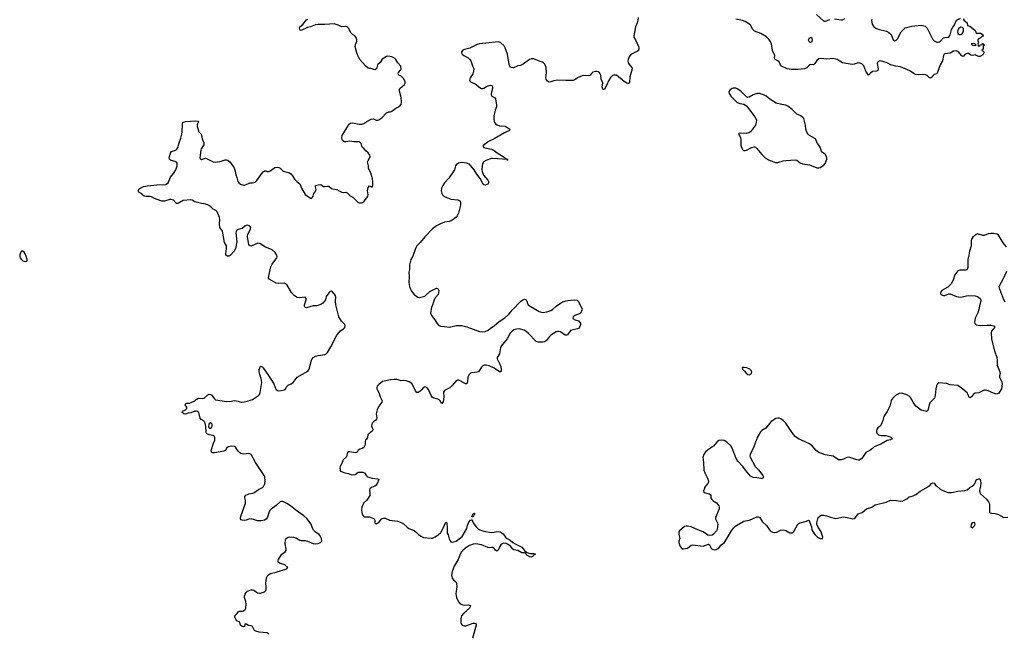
# Model space of a CAD drawing. Header units: inches. Extents: x 2005975 to 2217453, y 644152 to 846769.
# Tile 93 of 162: x 2131683 to 2146676, y 742526 to 751877. Entities that reach past the tile are written whole.
import ezdxf

# ---------------------------------------------------------------- set-up
doc = ezdxf.new("R2010")
doc.units = ezdxf.units.IN
doc.header["$MEASUREMENT"] = 0
for name, color, linetype in [('C1734', 7, 'Continuous'), ('C1735', 7, 'Continuous'), ('C1744', 7, 'Continuous'), ('C1745', 7, 'Continuous')]:
    doc.layers.add(name, color=color, linetype=linetype)

msp = doc.modelspace()

# ---------------------------------------------------------------- linework, layer by layer
at = {"layer": 'C1734', "color": 6, "elevation": 200}
for points in [[(2135475, 742515), (2135452, 742532), (2135330, 742543), (2135278, 742558), (2135261, 742570), (2135230, 742628), (2135210, 742638), (2135167, 742647), (2135140, 742660), (2135130, 742669), (2135110, 742666), (2135105, 742630), (2135090, 742623), (2135070, 742630), (2135046, 742650), (2135034, 742694), (2134990, 742718), (2134980, 742730), (2134960, 742770), (2134959, 742790), (2134994, 742826), (2135010, 742853), (2135030, 742862), (2135070, 742864), (2135090, 742870), (2135114, 742890), (2135129, 742911), (2135133, 742970), (2135126, 743010), (2135108, 743070), (2135108, 743092), (2135115, 743125), (2135130, 743150), (2135153, 743167), (2135210, 743190), (2135230, 743190), (2135250, 743182), (2135305, 743145), (2135330, 743136), (2135350, 743138), (2135410, 743158), (2135427, 743173), (2135435, 743190), (2135438, 743230), (2135432, 743290), (2135434, 743326), (2135443, 743370), (2135461, 743410), (2135504, 743436), (2135590, 743456), (2135750, 743510), (2135757, 743523), (2135767, 743530), (2135718, 743570), (2135637, 743597), (2135619, 743610), (2135618, 743618), (2135617, 743630), (2135626, 743650), (2135664, 743716), (2135676, 743730), (2135728, 743770), (2135739, 743790), (2135740, 743810), (2135724, 743890), (2135729, 743950), (2135745, 743975), (2135770, 743989), (2135790, 743994), (2135850, 743992), (2135890, 743980), (2135950, 743945), (2135970, 743938), (2136030, 743939), (2136068, 743932), (2136150, 743895), (2136190, 743890), (2136230, 743895), (2136264, 743910), (2136283, 743930), (2136280, 743970), (2136261, 744010), (2136244, 744030), (2136187, 744067), (2136157, 744097), (2136140, 744130), (2136120, 744190), (2136054, 744274), (2136010, 744314), (2135908, 744388), (2135806, 744470), (2135750, 744506), (2135690, 744534), (2135670, 744535), (2135650, 744529), (2135587, 744473), (2135510, 744420), (2135489, 744390), (2135452, 744288), (2135436, 744264), (2135411, 744249), (2135359, 744241), (2135310, 744242), (2135209, 744269), (2135170, 744265), (2135131, 744249), (2135110, 744245), (2135070, 744249), (2135057, 744257), (2135044, 744270), (2135043, 744290), (2135121, 744510), (2135122, 744550), (2135109, 744589), (2135111, 744610), (2135127, 744630), (2135150, 744643), (2135170, 744650), (2135230, 744660), (2135250, 744669), (2135321, 744719), (2135379, 744750), (2135395, 744765), (2135415, 744805), (2135421, 744850), (2135414, 744910), (2135406, 744930), (2135274, 745130), (2135210, 745250), (2135190, 745263), (2135170, 745266), (2135090, 745257), (2135050, 745267), (2135030, 745281), (2135010, 745304), (2134970, 745364), (2134953, 745373), (2134910, 745379), (2134863, 745370), (2134833, 745350), (2134828, 745330), (2134810, 745310), (2134790, 745303), (2134650, 745277), (2134618, 745278), (2134605, 745285), (2134601, 745310), (2134636, 745424), (2134656, 745470), (2134656, 745480), (2134656, 745487), (2134656, 745510), (2134645, 745530), (2134630, 745540), (2134569, 745550), (2134528, 745570), (2134521, 745590), (2134519, 745679), (2134507, 745730), (2134490, 745760), (2134446, 745786), (2134430, 745805), (2134410, 745890), (2134390, 745908), (2134370, 745913), (2134350, 745911), (2134290, 745886), (2134250, 745882), (2134210, 745868), (2134182, 745870), (2134158, 745890), (2134164, 745910), (2134207, 745933), (2134227, 745950), (2134228, 745970), (2134202, 746010), (2134213, 746027), (2134230, 746033), (2134270, 746035), (2134296, 746044), (2134352, 746068), (2134372, 746090), (2134397, 746103), (2134410, 746107), (2134470, 746104), (2134490, 746108), (2134550, 746162), (2134570, 746168), (2134590, 746164), (2134610, 746153), (2134642, 746102), (2134664, 746084), (2134830, 746058), (2134910, 746062), (2134950, 746073), (2135010, 746065), (2135050, 746048), (2135070, 746046), (2135130, 746058), (2135230, 746090), (2135322, 746150), (2135334, 746166), (2135344, 746196), (2135369, 746350), (2135362, 746410), (2135338, 746470), (2135328, 746510), (2135332, 746548), (2135350, 746595), (2135370, 746591), (2135390, 746571), (2135474, 746454), (2135552, 746330), (2135571, 746270), (2135590, 746239), (2135607, 746227), (2135630, 746220), (2135664, 746224), (2135710, 746238), (2135730, 746250), (2135752, 746288), (2135770, 746309), (2135816, 746330), (2135845, 746350), (2135910, 746430), (2136070, 746523), (2136090, 746551), (2136129, 746691), (2136138, 746710), (2136153, 746727), (2136190, 746748), (2136230, 746761), (2136330, 746774), (2136350, 746785), (2136370, 746805), (2136423, 746890), (2136510, 747070), (2136570, 747136), (2136617, 747170), (2136633, 747187), (2136639, 747210), (2136635, 747230), (2136584, 747284), (2136541, 747350), (2136495, 747530), (2136492, 747590), (2136498, 747650), (2136490, 747673), (2136444, 747730), (2136430, 747738), (2136410, 747736), (2136390, 747717), (2136350, 747659), (2136339, 747610), (2136327, 747590), (2136301, 747559), (2136270, 747536), (2136210, 747518), (2136150, 747516), (2136050, 747487), (2136030, 747489), (2136019, 747510), (2136020, 747530), (2136046, 747610), (2136045, 747630), (2136030, 747649), (2135950, 747636), (2135910, 747642), (2135870, 747671), (2135821, 747721), (2135755, 747830), (2135730, 747853), (2135710, 747861), (2135630, 747856), (2135590, 747862), (2135481, 747921), (2135473, 747930), (2135470, 747950), (2135508, 748110), (2135529, 748150), (2135597, 748250), (2135604, 748270), (2135600, 748290), (2135573, 748330), (2135530, 748368), (2135415, 748415), (2135350, 748459), (2135330, 748468), (2135310, 748469), (2135210, 748426), (2135186, 748430), (2135173, 748453), (2135150, 748570), (2135158, 748610), (2135190, 748664), (2135199, 748690), (2135203, 748710), (2135190, 748730), (2135150, 748744), (2135130, 748743), (2135110, 748733), (2135070, 748697), (2135050, 748688), (2135010, 748682), (2134990, 748670), (2134977, 748650), (2134972, 748630), (2134990, 748490), (2134967, 748390), (2134949, 748350), (2134890, 748282), (2134870, 748271), (2134850, 748273), (2134824, 748290), (2134820, 748310), (2134831, 748390), (2134830, 748430), (2134804, 748484), (2134773, 748653), (2134767, 748667), (2134730, 748710), (2134725, 748765), (2134732, 748830), (2134725, 748865), (2134690, 748950), (2134669, 748969), (2134630, 748990), (2134608, 749008), (2134592, 749032), (2134550, 749055), (2134490, 749071), (2134450, 749075), (2134350, 749099), (2134310, 749125), (2134290, 749130), (2134170, 749122), (2134110, 749088), (2134090, 749078), (2134078, 749078), (2134070, 749078), (2134026, 749126), (2133990, 749139), (2133970, 749137), (2133890, 749114), (2133850, 749112), (2133830, 749116), (2133738, 749150), (2133690, 749177), (2133670, 749182), (2133610, 749183), (2133578, 749190), (2133553, 749210), (2133544, 749224), (2133497, 749250), (2133489, 749271), (2133501, 749299), (2133566, 749334), (2133630, 749347), (2133770, 749362), (2133910, 749368), (2133945, 749390), (2133982, 749478), (2134026, 749534), (2134063, 749590), (2134082, 749650), (2134079, 749690), (2134070, 749704), (2134050, 749717), (2133993, 749730), (2133978, 749738), (2133965, 749750), (2133960, 749770), (2133963, 749790), (2133979, 749841), (2133994, 749866), (2134060, 749890), (2134076, 749904), (2134091, 749929), (2134114, 750000)], [(2134485, 750000), (2134489, 749990), (2134485, 749970), (2134449, 749910), (2134442, 749890), (2134429, 749810), (2134427, 749770), (2134430, 749761), (2134450, 749747), (2134510, 749765), (2134530, 749761), (2134630, 749712), (2134670, 749705), (2134750, 749723), (2134810, 749742), (2134830, 749743), (2134855, 749735), (2134882, 749710), (2134950, 749619), (2134966, 749570), (2134974, 749514), (2134992, 749472), (2135007, 749410), (2135019, 749390), (2135046, 749370), (2135090, 749356), (2135110, 749357), (2135190, 749390), (2135230, 749390), (2135270, 749402), (2135296, 749424), (2135370, 749534), (2135390, 749558), (2135410, 749573), (2135430, 749574), (2135450, 749565), (2135470, 749562), (2135490, 749568), (2135570, 749624), (2135610, 749632), (2135630, 749626), (2135650, 749612), (2135696, 749570), (2135770, 749550), (2135790, 749542), (2135810, 749526), (2135837, 749497), (2135870, 749448), (2135910, 749408), (2135950, 749376), (2135974, 749310), (2136032, 749212), (2136110, 749158), (2136130, 749158), (2136135, 749165), (2136153, 749190), (2136162, 749230), (2136194, 749270), (2136197, 749290), (2136185, 749330), (2136189, 749350), (2136230, 749362), (2136270, 749367), (2136287, 749350), (2136310, 749336), (2136330, 749333), (2136370, 749341), (2136390, 749338), (2136430, 749304), (2136450, 749297), (2136510, 749290), (2136547, 749267), (2136590, 749250), (2136610, 749246), (2136650, 749248), (2136670, 749237), (2136714, 749194), (2136757, 749170), (2136830, 749096), (2136850, 749088), (2136886, 749086), (2136904, 749090), (2136930, 749113), (2136970, 749164), (2136984, 749190), (2136987, 749210), (2136978, 749270), (2136990, 749318), (2137010, 749345), (2137050, 749327), (2137060, 749350), (2137063, 749410), (2137056, 749450), (2137030, 749545), (2136992, 749610), (2136992, 749652), (2136982, 749690), (2136981, 749710), (2136987, 749730), (2137005, 749755), (2137020, 749790), (2137017, 749810), (2136991, 749850), (2136956, 749876), (2136930, 749907), (2136903, 749930), (2136891, 749951), (2136882, 749990), (2136875, 750000)], [(2138794, 750000), (2138777, 749983), (2138753, 749970), (2138735, 749950), (2138751, 749930), (2138790, 749917), (2138870, 749906), (2138910, 749884), (2138955, 749850), (2139078, 749770), (2139082, 749762), (2139112, 749750), (2139111, 749730), (2139104, 749744), (2138890, 749764), (2138870, 749761), (2138782, 749730), (2138746, 749710), (2138734, 749690), (2138726, 749654), (2138721, 749590), (2138724, 749564), (2138748, 749508), (2138811, 749430), (2138821, 749410), (2138824, 749390), (2138810, 749370), (2138770, 749353), (2138750, 749361), (2138730, 749390), (2138696, 749456), (2138643, 749523), (2138603, 749590), (2138530, 749673), (2138490, 749693), (2138410, 749700), (2138364, 749690), (2138330, 749666), (2138319, 749650), (2138302, 749590), (2138283, 749557), (2138217, 749463), (2138151, 749390), (2138124, 749350), (2138107, 749310), (2138102, 749270), (2138109, 749230), (2138121, 749210), (2138141, 749190), (2138170, 749171), (2138250, 749142), (2138353, 749133), (2138370, 749126), (2138388, 749110), (2138394, 749090), (2138393, 749050), (2138364, 748930), (2138347, 748890), (2138331, 748869), (2138299, 748841), (2138270, 748823), (2138230, 748802), (2138150, 748789), (2138093, 748767), (2138030, 748734), (2137970, 748691), (2137853, 748570), (2137780, 748480), (2137730, 748430), (2137709, 748390), (2137670, 748275), (2137638, 748222), (2137618, 748142), (2137617, 748070), (2137610, 748030), (2137615, 747965), (2137607, 747870), (2137619, 747810), (2137634, 747770), (2137650, 747739), (2137690, 747690), (2137745, 747650), (2137770, 747644), (2137850, 747664), (2137870, 747677), (2137930, 747734), (2138030, 747785), (2138050, 747779), (2138064, 747750), (2138062, 747710), (2138055, 747690), (2138015, 747645), (2137995, 747610), (2137985, 747570), (2137954, 747490), (2137940, 747410), (2137954, 747370), (2138005, 747305), (2138035, 747250), (2138062, 747222), (2138090, 747206), (2138150, 747204), (2138230, 747192), (2138330, 747217), (2138410, 747216), (2138490, 747195), (2138684, 747124), (2138730, 747118), (2138770, 747124), (2138816, 747144), (2138850, 747174), (2138910, 747211), (2138984, 747276), (2139070, 747336), (2139132, 747390), (2139185, 747455), (2139310, 747585), (2139330, 747600), (2139370, 747617), (2139393, 747610), (2139408, 747588), (2139417, 747550), (2139428, 747530), (2139455, 747510), (2139518, 747478), (2139595, 747430), (2139610, 747423), (2139650, 747415), (2139710, 747424), (2139770, 747444), (2139797, 747463), (2139850, 747513), (2139950, 747577), (2139970, 747585), (2140000, 747591)], [(2140000, 747068), (2139990, 747070), (2139920, 747120), (2139890, 747127), (2139870, 747125), (2139850, 747118), (2139770, 747069), (2139750, 747050), (2139705, 746990), (2139675, 746970), (2139650, 746963), (2139582, 746962), (2139550, 746972), (2139433, 747093), (2139390, 747132), (2139367, 747147), (2139290, 747164), (2139250, 747160), (2139210, 747150), (2139181, 747130), (2139150, 747099), (2139105, 747015), (2139016, 746904), (2139006, 746874), (2138990, 746785), (2138956, 746730), (2138956, 746710), (2138963, 746690), (2138995, 746630), (2139008, 746590), (2139015, 746545), (2139011, 746509), (2138990, 746510), (2138907, 746567), (2138830, 746604), (2138787, 746613), (2138757, 746610), (2138738, 746602), (2138717, 746583), (2138669, 746511), (2138650, 746504), (2138570, 746498), (2138550, 746490), (2138525, 746470), (2138505, 746430), (2138501, 746359), (2138490, 746330), (2138470, 746326), (2138390, 746375), (2138370, 746384), (2138350, 746385), (2138330, 746372), (2138270, 746302), (2138233, 746267), (2138150, 746224), (2138138, 746202), (2138142, 746130), (2138130, 746055), (2138110, 746029), (2138085, 746070), (2138070, 746085), (2138050, 746094), (2137990, 746108), (2137965, 746125), (2137947, 746150), (2137910, 746241), (2137890, 746265), (2137870, 746279), (2137850, 746281), (2137830, 746271), (2137799, 746230), (2137783, 746217), (2137750, 746198), (2137730, 746197), (2137710, 746220), (2137670, 746310), (2137652, 746332), (2137616, 746356), (2137570, 746375), (2137530, 746381), (2137490, 746376), (2137430, 746392), (2137385, 746395), (2137331, 746390), (2137210, 746365), (2137150, 746320), (2137129, 746290), (2137123, 746270), (2137123, 746250), (2137130, 746233), (2137154, 746194), (2137172, 746130), (2137195, 746090), (2137201, 746070), (2137199, 746050), (2137150, 745988), (2137124, 745930), (2137111, 745870), (2137119, 745810), (2137117, 745790), (2137105, 745775), (2137069, 745750), (2137050, 745730), (2137043, 745710), (2137041, 745690), (2137058, 745630), (2137056, 745610), (2136982, 745550), (2136978, 745510), (2136962, 745487), (2136958, 745480), (2136950, 745469), (2136946, 745450), (2136946, 745410), (2136941, 745390), (2136921, 745359), (2136898, 745342), (2136865, 745330), (2136831, 745310), (2136825, 745290), (2136810, 745281), (2136790, 745278), (2136710, 745291), (2136686, 745290), (2136671, 745270), (2136666, 745230), (2136653, 745210), (2136610, 745170), (2136588, 745112), (2136561, 745070), (2136557, 745050), (2136562, 745010), (2136570, 744996), (2136632, 744972), (2136690, 744962), (2136711, 744950), (2136750, 744940), (2136792, 744948), (2136837, 744983), (2136910, 744984), (2136935, 744970), (2136964, 744924), (2136979, 744910), (2137050, 744888), (2137130, 744881), (2137150, 744870), (2137129, 744810), (2137110, 744783), (2137090, 744766), (2137040, 744750), (2137013, 744730), (2137008, 744710), (2137016, 744664), (2137013, 744627), (2136970, 744556), (2136920, 744510), (2136894, 744450), (2136887, 744410), (2136894, 744366), (2136905, 744330), (2136917, 744310), (2136930, 744302), (2136950, 744300), (2137010, 744300), (2137062, 744282), (2137079, 744270), (2137092, 744252), (2137090, 744210), (2137110, 744193), (2137150, 744215), (2137191, 744269), (2137230, 744281), (2137250, 744279), (2137312, 744252), (2137435, 744235), (2137490, 744215), (2137530, 744192), (2137583, 744143), (2137610, 744125), (2137692, 744092), (2137724, 744064), (2137755, 744030), (2137790, 744004), (2137830, 743988), (2137950, 743974), (2137970, 743977), (2138010, 743995), (2138055, 744025), (2138096, 744064), (2138132, 744128), (2138170, 744221), (2138188, 744208), (2138194, 744130), (2138190, 744070), (2138194, 744054), (2138210, 744026), (2138224, 743964), (2138236, 743936), (2138250, 743922), (2138270, 743916), (2138330, 743930), (2138420, 744000), (2138490, 744124), (2138504, 744176), (2138521, 744219), (2138550, 744250), (2138567, 744253), (2138570, 744262), (2138590, 744210), (2138630, 744153), (2138670, 744114), (2138690, 744102), (2138750, 744083), (2138870, 744064), (2138910, 744067), (2138950, 744077), (2138997, 744070), (2139043, 744043), (2139080, 743990), (2139104, 743970), (2139150, 743944), (2139192, 743910), (2139228, 743888), (2139330, 743841), (2139370, 743787), (2139403, 743763), (2139450, 743744), (2139510, 743742), (2139530, 743737), (2139535, 743730), (2139517, 743723), (2139490, 743699), (2139470, 743689), (2139450, 743693), (2139417, 743710), (2139385, 743745), (2139371, 743751), (2139330, 743755), (2139270, 743786), (2139210, 743799), (2139190, 743810), (2139155, 743855), (2139121, 743881), (2139090, 743894), (2139050, 743899), (2139028, 743892), (2139008, 743872), (2138993, 743850), (2138970, 743794), (2138950, 743779), (2138930, 743791), (2138913, 743813), (2138890, 743832), (2138870, 743835), (2138830, 743829), (2138810, 743833), (2138713, 743873), (2138630, 743890), (2138590, 743883), (2138530, 743862), (2138470, 743824), (2138430, 743790), (2138410, 743767), (2138388, 743730), (2138362, 743650), (2138297, 743550), (2138269, 743470), (2138257, 743410), (2138270, 743368), (2138290, 743341), (2138324, 743310), (2138335, 743290), (2138339, 743230), (2138327, 743170), (2138324, 743130), (2138336, 743070), (2138365, 743005), (2138390, 742976), (2138430, 742958), (2138450, 742955), (2138519, 742959), (2138548, 742950), (2138545, 742930), (2138532, 742910), (2138448, 742832), (2138412, 742790), (2138398, 742750), (2138400, 742690), (2138410, 742663), (2138422, 742650), (2138450, 742638), (2138478, 742642), (2138590, 742679), (2138610, 742682), (2138633, 742673), (2138634, 742650), (2138577, 742450)]]:
    msp.add_lwpolyline(points, dxfattribs=at)
at = {"layer": 'C1734', "color": 6}
for points, elevation in [([(2131730, 748349), (2131710, 748349), (2131690, 748315), (2131684, 748290), (2131683, 748270), (2131689, 748250), (2131710, 748222), (2131730, 748204), (2131766, 748194), (2131790, 748199), (2131798, 748210), (2131798, 748230), (2131764, 748310), (2131750, 748334)], 300), ([(2134590, 745735), (2134570, 745723), (2134563, 745710), (2134560, 745670), (2134571, 745651), (2134590, 745650), (2134610, 745669), (2134616, 745690), (2134613, 745710), (2134610, 745718)], 200), ([(2138590, 744298), (2138570, 744308), (2138576, 744330), (2138590, 744352), (2138610, 744355), (2138612, 744350), (2138602, 744338)], 200)]:
    msp.add_lwpolyline(points, close=True, dxfattribs=dict(at, elevation=elevation))
at = {"layer": 'C1735', "color": 6, "elevation": 200}
for points in [[(2136875, 750000), (2136870, 750006), (2136850, 750014), (2136770, 750017), (2136710, 750027), (2136650, 750015), (2136630, 750015), (2136605, 750030), (2136592, 750050), (2136590, 750070), (2136595, 750110), (2136690, 750270), (2136707, 750290), (2136722, 750298), (2136750, 750303), (2136850, 750287), (2136895, 750285), (2136925, 750295), (2136970, 750327), (2137037, 750363), (2137070, 750365), (2137110, 750347), (2137130, 750344), (2137150, 750350), (2137200, 750380), (2137270, 750456), (2137306, 750474), (2137330, 750475), (2137350, 750484), (2137410, 750530), (2137450, 750550), (2137476, 750570), (2137492, 750590), (2137498, 750610), (2137498, 750630), (2137493, 750690), (2137466, 750786), (2137467, 750813), (2137472, 750830), (2137542, 750890), (2137551, 750910), (2137553, 750930), (2137534, 750974), (2137494, 751014), (2137457, 751030), (2137447, 751050), (2137450, 751070), (2137481, 751110), (2137490, 751130), (2137488, 751170), (2137441, 751221), (2137409, 751270), (2137390, 751290), (2137350, 751313), (2137290, 751323), (2137270, 751318), (2137203, 751277), (2137170, 751227), (2137134, 751190), (2137115, 751130), (2137102, 751118), (2137090, 751114), (2137030, 751132), (2137010, 751132), (2136990, 751140), (2136950, 751173), (2136865, 751270), (2136831, 751330), (2136815, 751370), (2136794, 751470), (2136799, 751501), (2136818, 751550), (2136817, 751570), (2136805, 751605), (2136787, 751630), (2136753, 751653), (2136732, 751672), (2136690, 751747), (2136670, 751766), (2136650, 751771), (2136590, 751770), (2136534, 751794), (2136470, 751812), (2136330, 751803), (2136230, 751803), (2136190, 751797), (2136110, 751767), (2136064, 751756), (2135970, 751714), (2135956, 751716), (2135948, 751728), (2135946, 751750), (2135950, 751770), (2135995, 751805), (2136050, 751873), (2136070, 751884)], [(2140000, 750952), (2139870, 750955), (2139816, 750944), (2139770, 750929), (2139747, 750927), (2139722, 750942), (2139701, 750970), (2139697, 750990), (2139707, 751070), (2139699, 751150), (2139679, 751199), (2139659, 751219), (2139642, 751230), (2139610, 751239), (2139510, 751279), (2139470, 751280), (2139445, 751270), (2139350, 751200), (2139310, 751180), (2139270, 751172), (2139205, 751145), (2139170, 751147), (2139156, 751156), (2139145, 751170), (2139134, 751194), (2139112, 751350), (2139076, 751450), (2139058, 751478), (2139010, 751525), (2138990, 751536), (2138970, 751540), (2138685, 751510), (2138650, 751499), (2138536, 751444), (2138456, 751424), (2138429, 751411), (2138412, 751388), (2138410, 751370), (2138420, 751350), (2138444, 751330), (2138510, 751296), (2138540, 751270), (2138552, 751250), (2138571, 751191), (2138600, 751130), (2138595, 751090), (2138581, 751050), (2138543, 750990), (2138536, 750970), (2138535, 750950), (2138549, 750930), (2138620, 750900), (2138690, 750845), (2138717, 750830), (2138730, 750828), (2138750, 750834), (2138790, 750858), (2138830, 750875), (2138850, 750880), (2138870, 750876), (2138876, 750870), (2138883, 750850), (2138881, 750830), (2138861, 750750), (2138861, 750730), (2138873, 750713), (2138911, 750691), (2138927, 750670), (2138946, 750574), (2138945, 750550), (2138924, 750496), (2138902, 750410), (2138903, 750350), (2138913, 750310), (2138929, 750289), (2138953, 750273), (2138990, 750262), (2139074, 750254), (2139101, 750241), (2139146, 750210), (2139144, 750190), (2139067, 750153), (2138910, 750059), (2138810, 750015), (2138794, 750000)], [(2134114, 750000), (2134138, 750070), (2134152, 750130), (2134158, 750170), (2134161, 750290), (2134168, 750310), (2134210, 750327), (2134358, 750338), (2134405, 750330), (2134402, 750310), (2134389, 750291), (2134384, 750276), (2134385, 750250), (2134410, 750170), (2134446, 750130), (2134454, 750114), (2134461, 750061), (2134485, 750000)]]:
    msp.add_lwpolyline(points, dxfattribs=at)
at = {"layer": 'C1744', "color": 6}
for points, elevation in [([(2142665, 750000), (2142665, 749965), (2142673, 749930), (2142696, 749896), (2142710, 749885), (2142730, 749883), (2142748, 749888), (2142829, 749930), (2142870, 749941), (2142890, 749935), (2142910, 749915), (2142983, 749823), (2143023, 749783), (2143083, 749743), (2143169, 749709), (2143190, 749702), (2143230, 749699), (2143310, 749725), (2143348, 749732), (2143490, 749742), (2143515, 749735), (2143570, 749695), (2143602, 749682), (2143710, 749663), (2143821, 749621), (2143850, 749618), (2143870, 749622), (2143930, 749660), (2143950, 749688), (2143972, 749750), (2143975, 749770), (2143971, 749790), (2143950, 749828), (2143910, 749853), (2143893, 749873), (2143865, 749945), (2143831, 749990), (2143826, 750000)], 300), ([(2146710, 748416), (2146658, 748478), (2146600, 748580), (2146590, 748593), (2146570, 748607), (2146510, 748621), (2146470, 748619), (2146428, 748612), (2146370, 748589), (2146350, 748587), (2146268, 748612), (2146250, 748606), (2146198, 748562), (2146178, 748530), (2146173, 748510), (2146174, 748430), (2146144, 748350), (2146137, 748290), (2146119, 748230), (2146119, 748101), (2146110, 748070), (2146090, 748062), (2145999, 748061), (2145968, 748050), (2145923, 747990), (2145913, 747970), (2145902, 747918), (2145865, 747850), (2145818, 747802), (2145727, 747750), (2145711, 747730), (2145703, 747710), (2145711, 747690), (2145750, 747676), (2145770, 747676), (2145830, 747699), (2145850, 747699), (2145950, 747657), (2146010, 747651), (2146126, 747674), (2146230, 747669), (2146270, 747659), (2146308, 747630), (2146319, 747610), (2146319, 747590), (2146303, 747537), (2146290, 747462), (2146272, 747410), (2146233, 747330), (2146222, 747270), (2146228, 747248), (2146250, 747228), (2146310, 747219), (2146410, 747224), (2146470, 747222), (2146518, 747210), (2146531, 747190), (2146483, 747130), (2146474, 747110), (2146481, 747010), (2146525, 746830), (2146562, 746730), (2146570, 746690), (2146570, 746610), (2146610, 746510), (2146614, 746486), (2146605, 746450), (2146605, 746430), (2146639, 746359), (2146645, 746330), (2146633, 746250), (2146590, 746182), (2146570, 746173), (2146550, 746172), (2146510, 746184), (2146430, 746223), (2146390, 746233), (2146370, 746233), (2146290, 746193), (2146230, 746184), (2146207, 746170), (2146179, 746130), (2146150, 746114), (2146134, 746130), (2146129, 746151), (2146109, 746190), (2146047, 746247), (2145970, 746301), (2145850, 746314), (2145794, 746334), (2145678, 746342), (2145661, 746330), (2145645, 746295), (2145635, 746250), (2145625, 746150), (2145611, 746110), (2145561, 746059), (2145544, 746036), (2145530, 746010), (2145510, 745924), (2145490, 745907), (2145410, 745926), (2145328, 745988), (2145286, 746046), (2145250, 746118), (2145230, 746140), (2145190, 746160), (2145130, 746182), (2145110, 746187), (2145077, 746183), (2145025, 746155), (2144974, 746106), (2144958, 746082), (2144951, 746070), (2144932, 745990), (2144894, 745906), (2144870, 745876), (2144844, 745830), (2144835, 745810), (2144827, 745770), (2144802, 745710), (2144790, 745689), (2144750, 745655), (2144734, 745630), (2144730, 745610), (2144729, 745590), (2144735, 745575), (2144763, 745550), (2144801, 745541), (2144870, 745538), (2144910, 745528), (2144959, 745510), (2144971, 745490), (2144964, 745487), (2144950, 745480), (2144943, 745477), (2144890, 745464), (2144795, 745410), (2144694, 745370), (2144670, 745342), (2144630, 745310), (2144570, 745279), (2144509, 745191), (2144470, 745165), (2144450, 745164), (2144430, 745168), (2144310, 745208), (2144270, 745202), (2144230, 745181), (2144190, 745170), (2144150, 745171), (2144070, 745224), (2143950, 745246), (2143850, 745279), (2143810, 745310), (2143750, 745382), (2143711, 745411), (2143588, 745468), (2143566, 745480), (2143554, 745487), (2143510, 745511), (2143490, 745527), (2143441, 745590), (2143351, 745731), (2143310, 745770), (2143274, 745794), (2143250, 745803), (2143230, 745807), (2143199, 745801), (2143150, 745771), (2143128, 745752), (2143046, 745654), (2142982, 745618), (2142962, 745598), (2142915, 745510), (2142906, 745487), (2142904, 745480), (2142863, 745370), (2142805, 745250), (2142802, 745230), (2142807, 745210), (2142880, 745070), (2142935, 745015), (2142999, 744930), (2143008, 744910), (2142997, 744890), (2142990, 744887), (2142970, 744884), (2142910, 744895), (2142850, 744898), (2142810, 744923), (2142736, 745010), (2142694, 745070), (2142616, 745150), (2142593, 745190), (2142570, 745257), (2142530, 745350), (2142510, 745381), (2142450, 745438), (2142410, 745465), (2142370, 745470), (2142330, 745462), (2142299, 745441), (2142250, 745377), (2142170, 745327), (2142128, 745292), (2142100, 745250), (2142088, 745210), (2142098, 745130), (2142102, 745010), (2142114, 744970), (2142157, 744890), (2142170, 744850), (2142170, 744830), (2142164, 744810), (2142124, 744770), (2142111, 744750), (2142111, 744730), (2142091, 744690), (2142107, 744670), (2142181, 744650), (2142199, 744639), (2142208, 744628), (2142209, 744590), (2142223, 744563), (2142243, 744543), (2142296, 744516), (2142329, 744470), (2142335, 744450), (2142335, 744425), (2142279, 744290), (2142279, 744270), (2142308, 744210), (2142313, 744190), (2142303, 744110), (2142292, 744088), (2142250, 744038), (2142230, 744023), (2142190, 744018), (2142164, 744024), (2142089, 744070), (2142010, 744101), (2141910, 744151), (2141850, 744161), (2141830, 744161), (2141807, 744153), (2141731, 744090), (2141722, 744070), (2141719, 744030), (2141733, 743970), (2141721, 743930), (2141721, 743910), (2141739, 743850), (2141770, 743811), (2141790, 743811), (2141854, 743826), (2141910, 743871), (2141927, 743873), (2142090, 743855), (2142133, 743867), (2142170, 743884), (2142190, 743871), (2142206, 743830), (2142230, 743810), (2142270, 743799), (2142290, 743802), (2142330, 743823), (2142361, 743870), (2142414, 743910), (2142524, 744090), (2142554, 744126), (2142590, 744162), (2142710, 744235), (2142790, 744250), (2142834, 744266), (2142910, 744300), (2142930, 744302), (2142956, 744290), (2142987, 744230), (2143055, 744170), (2143110, 744090), (2143147, 744067), (2143170, 744060), (2143210, 744065), (2143270, 744096), (2143310, 744105), (2143350, 744093), (2143410, 744057), (2143450, 744056), (2143470, 744078), (2143530, 744191), (2143569, 744211), (2143664, 744236), (2143694, 744250), (2143704, 744244), (2143717, 744217), (2143739, 744150), (2143743, 744110), (2143750, 744091), (2143790, 744031), (2143830, 743991), (2143874, 743970), (2143906, 743970), (2143914, 743990), (2143896, 744036), (2143889, 744070), (2143842, 744142), (2143821, 744190), (2143821, 744210), (2143844, 744290), (2143870, 744318), (2143895, 744325), (2143930, 744326), (2143970, 744318), (2144030, 744294), (2144110, 744278), (2144230, 744301), (2144310, 744288), (2144370, 744271), (2144390, 744276), (2144410, 744293), (2144453, 744347), (2144511, 744369), (2144579, 744421), (2144657, 744450), (2144710, 744485), (2144875, 744525), (2144945, 744555), (2145034, 744550), (2145090, 744542), (2145130, 744547), (2145190, 744575), (2145230, 744606), (2145290, 744622), (2145330, 744640), (2145395, 744690), (2145530, 744769), (2145570, 744809), (2145590, 744818), (2145610, 744813), (2145630, 744785), (2145650, 744767), (2145696, 744730), (2145730, 744710), (2145814, 744674), (2145830, 744670), (2145870, 744672), (2145970, 744694), (2146077, 744703), (2146110, 744714), (2146150, 744750), (2146189, 744770), (2146211, 744789), (2146229, 744810), (2146243, 744850), (2146259, 744870), (2146290, 744881), (2146299, 744879), (2146311, 744871), (2146317, 744817), (2146312, 744768), (2146297, 744710), (2146302, 744670), (2146314, 744650), (2146403, 744570), (2146437, 744530), (2146447, 744510), (2146451, 744490), (2146452, 744370), (2146461, 744361), (2146476, 744356), (2146530, 744351), (2146590, 744337), (2146670, 744291), (2146730, 744296)], 300), ([(2146690, 747573), (2146670, 747610), (2146606, 747770), (2146600, 747810), (2146607, 747830), (2146658, 747922), (2146715, 748045)], 300), ([(2140000, 747591), (2140030, 747597), (2140127, 747607), (2140170, 747602), (2140185, 747590), (2140243, 747483), (2140246, 747470), (2140244, 747450), (2140230, 747410), (2140219, 747401), (2140136, 747370), (2140113, 747350), (2140104, 747330), (2140126, 747306), (2140190, 747287), (2140221, 747250), (2140225, 747230), (2140203, 747177), (2140176, 747164), (2140130, 747158), (2140070, 747141), (2140026, 747074), (2140010, 747067), (2140000, 747068)], 200)]:
    msp.add_lwpolyline(points, dxfattribs=dict(at, elevation=elevation))
at = {"layer": 'C1744', "color": 6, "elevation": 300}
for points in [[(2142710, 746579), (2142690, 746575), (2142686, 746570), (2142691, 746550), (2142722, 746522), (2142746, 746490), (2142770, 746472), (2142790, 746467), (2142810, 746475), (2142825, 746490), (2142830, 746510), (2142822, 746530), (2142799, 746550), (2142754, 746570)], [(2146216, 744216), (2146185, 744210), (2146170, 744186), (2146166, 744150), (2146170, 744142), (2146190, 744132), (2146219, 744161), (2146233, 744190), (2146228, 744210)]]:
    msp.add_lwpolyline(points, close=True, dxfattribs=at)
at = {"layer": 'C1745', "color": 6}
for points, elevation in [([(2141103, 751910), (2141098, 751870), (2141086, 751830), (2141059, 751770), (2141036, 751630), (2141037, 751610), (2141061, 751570), (2141106, 751470), (2141113, 751450), (2141113, 751430), (2141105, 751410), (2141090, 751397), (2141030, 751369), (2140990, 751344), (2140964, 751310), (2140949, 751270), (2140945, 751250), (2140950, 751222), (2140970, 751190), (2141005, 751150), (2141008, 751130), (2141001, 751090), (2140972, 751008), (2140967, 750913), (2140956, 750904), (2140930, 750912), (2140890, 750934), (2140770, 751033), (2140730, 751034), (2140710, 751027), (2140682, 750998), (2140645, 750935), (2140630, 750896), (2140599, 750841), (2140590, 750815), (2140570, 750806), (2140554, 750854), (2140561, 750910), (2140538, 750970), (2140530, 751030), (2140510, 751070), (2140490, 751083), (2140470, 751088), (2140450, 751087), (2140410, 751075), (2140390, 751058), (2140370, 751030), (2140350, 751023), (2140274, 751026), (2140250, 751022), (2140175, 750990), (2140150, 750969), (2140111, 750950), (2140000, 750952)], 200), ([(2143818, 751958), (2143930, 751856), (2143950, 751855), (2144019, 751881)], 200), ([(2146050, 751891), (2146066, 751866), (2146110, 751831), (2146114, 751790), (2146150, 751776), (2146170, 751763), (2146231, 751710), (2146242, 751690), (2146247, 751667), (2146268, 751672), (2146314, 751670), (2146337, 751657), (2146354, 751630), (2146354, 751626), (2146330, 751618), (2146310, 751595), (2146290, 751588), (2146272, 751570), (2146273, 751553), (2146282, 751530), (2146274, 751510), (2146278, 751478), (2146290, 751474), (2146302, 751478), (2146310, 751494), (2146342, 751498), (2146346, 751514), (2146353, 751513), (2146358, 751498), (2146374, 751490), (2146358, 751482), (2146354, 751470), (2146354, 751430), (2146338, 751422), (2146334, 751410), (2146358, 751398), (2146365, 751370), (2146350, 751342), (2146304, 751316), (2146290, 751315), (2146249, 751329), (2146230, 751342), (2146190, 751333), (2146170, 751336), (2146130, 751363), (2146110, 751364), (2146081, 751350), (2146050, 751318), (2146030, 751324), (2145974, 751394), (2145944, 751404), (2145902, 751398), (2145850, 751369), (2145770, 751359), (2145758, 751350), (2145748, 751332), (2145734, 751250), (2145700, 751190), (2145656, 751064), (2145650, 751054), (2145610, 751042), (2145570, 750994), (2145550, 750986), (2145530, 750996), (2145504, 751024), (2145477, 751037), (2145430, 751043), (2145370, 751038), (2145322, 751042), (2145303, 751050), (2145237, 751097), (2145098, 751158), (2145020, 751170), (2144950, 751188), (2144890, 751217), (2144790, 751248), (2144770, 751246), (2144750, 751234), (2144740, 751210), (2144753, 751127), (2144750, 751102), (2144728, 751092), (2144670, 751085), (2144638, 751062), (2144610, 751034), (2144570, 751090), (2144536, 751176), (2144505, 751205), (2144476, 751216), (2144450, 751218), (2144390, 751198), (2144370, 751195), (2144330, 751197), (2144210, 751220), (2144130, 751268), (2144070, 751284), (2143970, 751277), (2143890, 751285), (2143850, 751278), (2143823, 751257), (2143792, 751208), (2143782, 751198), (2143770, 751191), (2143730, 751192), (2143710, 751187), (2143670, 751143), (2143633, 751127), (2143530, 751118), (2143430, 751120), (2143372, 751130), (2143283, 751170), (2143269, 751190), (2143250, 751236), (2143230, 751252), (2143185, 751270), (2143179, 751290), (2143180, 751330), (2143147, 751410), (2143130, 751510), (2143110, 751552), (2143086, 751586), (2143055, 751615), (2142968, 751668), (2142870, 751704), (2142848, 751728), (2142811, 751791), (2142770, 751825), (2142730, 751849), (2142690, 751865), (2142590, 751887)], 200), ([(2144088, 751892), (2144190, 751875), (2144210, 751875), (2144247, 751893)], 200), ([(2144658, 751882), (2144653, 751867), (2144664, 751810), (2144691, 751770), (2144721, 751750), (2144755, 751735), (2144880, 751700), (2144920, 751680), (2144953, 751650), (2144985, 751570), (2145010, 751557), (2145030, 751563), (2145050, 751583), (2145107, 751693), (2145145, 751735), (2145168, 751752), (2145270, 751780), (2145410, 751796), (2145470, 751779), (2145503, 751750), (2145590, 751576), (2145610, 751554), (2145650, 751536), (2145670, 751535), (2145690, 751542), (2145705, 751550), (2145750, 751598), (2145770, 751605), (2145822, 751610), (2145839, 751621), (2145853, 751647), (2145874, 751730), (2145890, 751761), (2145913, 751790), (2145950, 751872), (2146010, 751902)], 200), ([(2143826, 750000), (2143799, 750059), (2143710, 750113), (2143690, 750130), (2143673, 750153), (2143652, 750210), (2143648, 750270), (2143631, 750351), (2143623, 750370), (2143607, 750387), (2143570, 750415), (2143519, 750439), (2143486, 750466), (2143448, 750510), (2143381, 750561), (2143350, 750576), (2143290, 750583), (2143204, 750604), (2143104, 750664), (2143050, 750711), (2143010, 750734), (2142950, 750752), (2142908, 750752), (2142850, 750732), (2142790, 750694), (2142770, 750692), (2142750, 750702), (2142735, 750715), (2142665, 750790), (2142610, 750825), (2142586, 750834), (2142550, 750836), (2142530, 750830), (2142503, 750810), (2142488, 750790), (2142481, 750770), (2142485, 750750), (2142510, 750710), (2142610, 750617), (2142650, 750601), (2142710, 750589), (2142750, 750565), (2142878, 750398), (2142901, 750350), (2142900, 750310), (2142888, 750272), (2142810, 750170), (2142786, 750154), (2142750, 750143), (2142654, 750150), (2142635, 750145), (2142627, 750133), (2142654, 750094), (2142659, 750079), (2142664, 750050), (2142665, 750000)], 300)]:
    msp.add_lwpolyline(points, dxfattribs=dict(at, elevation=elevation))
at = {"layer": 'C1745', "color": 6, "elevation": 200}
for points in [[(2146010, 751764), (2145981, 751739), (2145967, 751710), (2145963, 751690), (2145970, 751665), (2145990, 751651), (2146010, 751651), (2146030, 751658), (2146045, 751675), (2146053, 751707), (2146054, 751734), (2146048, 751750), (2146039, 751759)], [(2143730, 751604), (2143705, 751590), (2143691, 751570), (2143698, 751550), (2143710, 751541), (2143730, 751536), (2143750, 751547), (2143755, 751570), (2143750, 751588)], [(2146210, 751515), (2146174, 751510), (2146194, 751490), (2146230, 751485), (2146246, 751490), (2146226, 751510)]]:
    msp.add_lwpolyline(points, close=True, dxfattribs=at)

doc.saveas('drawing.dxf')
